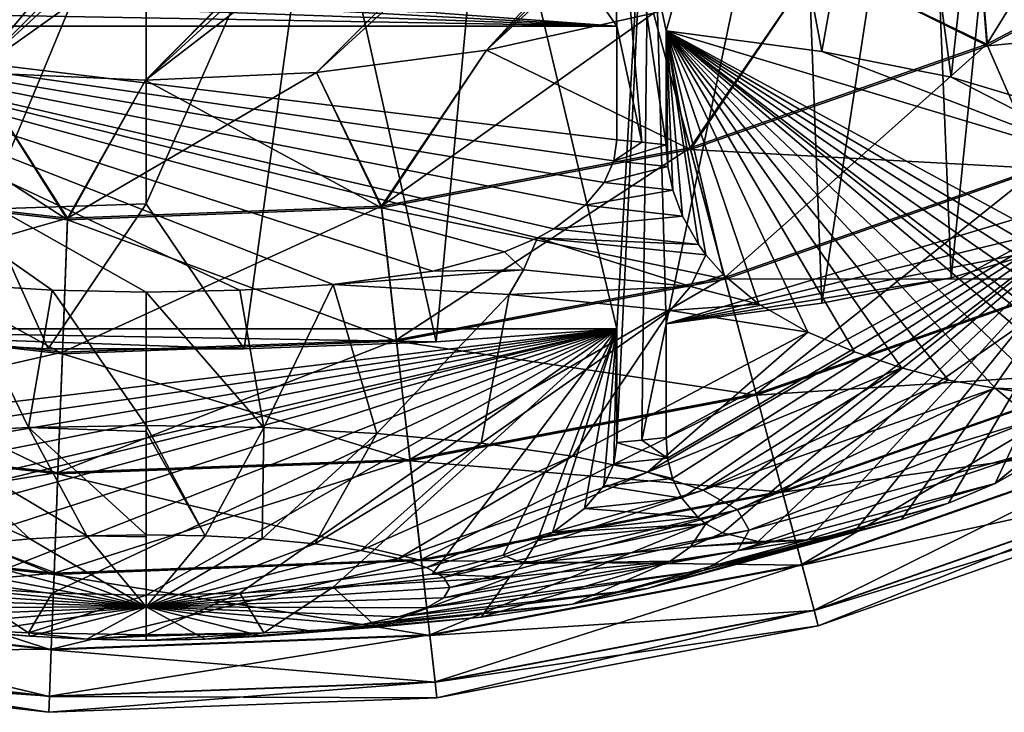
# Model space of a CAD drawing. Header units: metres. Extents: x -40 to 117, y -433 to 89.
# Tile 6 of 256: x -2 to 11, y -433 to -424. Entities that reach past the tile are written whole.
import ezdxf

# ---------------------------------------------------------------- set-up
doc = ezdxf.new("R2010")
doc.units = ezdxf.units.M
doc.layers.add('solid_506114_24501146', color=7, linetype='CONTINUOUS')
doc.layers.add('solid_506114_24501146_02', color=7, linetype='CONTINUOUS')

msp = doc.modelspace()

# ---------------------------------------------------------------- linework, layer by layer
at = {"layer": 'solid_506114_24501146'}
for points in [[(24.372297, -395.942627, 277.700012), (-4.307376, -424.622284, 277.700012), (-6.41624, -424.153839, 277.700012)], [(24.372297, -395.942627, 277.700012), (24.655054, -398.084167, 277.700012), (-4.307376, -424.622284, 277.700012)], [(24.655054, -398.084167, 277.700012), (-2.165828, -424.90506, 277.700012), (-4.307376, -424.622284, 277.700012)], [(24.655054, -398.084167, 277.700012), (24.749994, -400.241974, 277.700012), (-2.165828, -424.90506, 277.700012)], [(24.749994, -400.241974, 277.700012), (-0.008015, -425, 277.700012), (-2.165828, -424.90506, 277.700012)], [(24.749994, -400.241974, 277.700012), (24.656441, -402.399994, 277.700012), (-0.008015, -425, 277.700012)], [(24.656441, -402.399994, 277.700012), (2.14998, -424.906433, 277.700012), (-0.008015, -425, 277.700012)], [(24.656441, -402.399994, 277.700012), (24.375053, -404.541748, 277.700012), (2.14998, -424.906433, 277.700012)], [(24.375053, -404.541748, 277.700012), (4.291748, -424.625061, 277.700012), (2.14998, -424.906433, 277.700012)], [(24.375053, -404.541748, 277.700012), (23.908049, -406.650574, 277.700012), (4.291748, -424.625061, 277.700012)], [(23.908049, -406.650574, 277.700012), (6.400584, -424.158051, 277.700012), (4.291748, -424.625061, 277.700012)], [(-0.008015, -425, 293.700012), (8.85, -418.185364, 293.700012), (5.431593, -419.498322, 293.700012)], [(-2.165828, -424.90506, 293.700012), (5.431593, -419.498322, 293.700012), (1.83099, -420.166016, 293.700012)], [(-2.165828, -424.90506, 293.700012), (-0.008015, -425, 293.700012), (5.431593, -419.498322, 293.700012)], [(-4.307376, -424.622284, 293.700012), (1.83099, -420.166016, 293.700012), (-1.83099, -420.166016, 293.700012)], [(-4.307376, -424.622284, 293.700012), (-2.165828, -424.90506, 293.700012), (1.83099, -420.166016, 293.700012)], [(6.557694, -424.381256, 339.090118), (7.712131, -420.319214, 337.557007), (5.835258, -420.942993, 338.902893)], [(5.937171, -428.139313, 317.777161), (4.308771, -421.313812, 315.82843), (6.354869, -420.789368, 316.720734)], [(5.937171, -429.573883, 318.030121), (5.937171, -428.139313, 317.777161), (6.354869, -420.789368, 316.720734)], [(6.25, -429.543549, 318.202148), (5.937171, -429.573883, 318.030121), (6.354869, -420.789368, 316.720734)], [(6.557694, -428.077087, 318.129974), (6.25, -429.543549, 318.202148), (6.354869, -420.789368, 316.720734)], [(5.937171, -424.319031, 339.442932), (5.835258, -420.942993, 338.902893), (3.897466, -421.393799, 339.817535)], [(6.557694, -425.815826, 339.343079), (6.557694, -424.381256, 339.090118), (5.835258, -420.942993, 338.902893)], [(6.25, -425.783936, 339.523865), (6.557694, -425.815826, 339.343079), (5.835258, -420.942993, 338.902893)], [(5.937171, -424.319031, 339.442932), (6.25, -425.783936, 339.523865), (5.835258, -420.942993, 338.902893)], [(3.657819, -428.304749, 316.838806), (2.172004, -421.640015, 315.301117), (4.308771, -421.313812, 315.82843)], [(5.937171, -428.139313, 317.777161), (3.657819, -428.304749, 316.838806), (4.308771, -421.313812, 315.82843)], [(3.657819, -424.153595, 340.381287), (5.937171, -424.319031, 339.442932), (3.897466, -421.393799, 339.817535)], [(-2.02442, -426.627289, 316.154999), (-2.172106, -421.639984, 315.301117), (0, -421.75, 315.127411)], [(0, -426.562103, 315.975922), (0, -421.75, 315.127411), (2.172004, -421.640015, 315.301117)], [(1.235301, -428.38916, 316.360229), (0, -426.562103, 315.975922), (2.172004, -421.640015, 315.301117)], [(3.657819, -428.304749, 316.838806), (1.235301, -428.38916, 316.360229), (2.172004, -421.640015, 315.301117)], [(0, -426.562103, 315.975922), (-2.02442, -426.627289, 316.154999), (0, -421.75, 315.127411)], [(6.866513, -425.87616, 293.49942), (8.460859, -423.508911, 293.700012), (6.400584, -424.158051, 293.700012)], [(-3.657819, -424.153595, 340.381287), (5.937171, -424.319031, 339.442932), (-1.235301, -424.069183, 340.859894)], [(-1.235301, -424.069183, 340.859894), (5.937171, -424.319031, 339.442932), (1.235301, -424.069183, 340.859894)], [(1.235301, -424.069183, 340.859894), (5.937171, -424.319031, 339.442932), (3.657819, -424.153595, 340.381287)], [(-3.657819, -424.153595, 340.381287), (-5.937171, -424.319031, 339.442932), (5.937171, -424.319031, 339.442932)], [(2.968084, -426.592468, 277.895813), (4.291748, -424.625061, 277.700012), (6.400584, -424.158051, 277.700012)], [(2.968084, -426.592468, 277.895813), (6.400584, -424.158051, 277.700012), (6.861075, -425.855896, 277.895813)], [(6.866513, -425.87616, 293.49942), (6.400584, -424.158051, 293.700012), (4.291748, -424.625061, 293.700012)], [(-5.937171, -424.319031, 339.442932), (-2.358495, -427.579498, 340.017853), (-1.182997, -427.653107, 340.030823)], [(-5.937171, -424.319031, 339.442932), (-1.182997, -427.653107, 340.030823), (0, -427.677795, 340.035187)], [(1.18285, -427.653107, 340.030823), (-5.937171, -424.319031, 339.442932), (0, -427.677795, 340.035187)], [(2.358495, -427.579498, 340.017853), (-5.937171, -424.319031, 339.442932), (1.18285, -427.653107, 340.030823)], [(3.617075, -427.411774, 339.988281), (-5.937171, -424.319031, 339.442932), (2.358495, -427.579498, 340.017853)], [(5.937171, -424.319031, 339.442932), (-5.937171, -424.319031, 339.442932), (5.937171, -425.753601, 339.695892)], [(5.898777, -426.018616, 339.742615), (5.937171, -425.753601, 339.695892), (-5.937171, -424.319031, 339.442932)], [(5.775174, -426.291901, 339.790802), (5.898777, -426.018616, 339.742615), (-5.937171, -424.319031, 339.442932)], [(5.539004, -426.579193, 339.841461), (5.775174, -426.291901, 339.790802), (-5.937171, -424.319031, 339.442932)], [(5.140025, -426.87851, 339.894257), (5.539004, -426.579193, 339.841461), (-5.937171, -424.319031, 339.442932)], [(4.934893, -426.990753, 339.914032), (5.140025, -426.87851, 339.894257), (-5.937171, -424.319031, 339.442932)], [(4.518703, -427.167877, 339.945282), (4.934893, -426.990753, 339.914032), (-5.937171, -424.319031, 339.442932)], [(3.617075, -427.411774, 339.988281), (4.518703, -427.167877, 339.945282), (-5.937171, -424.319031, 339.442932)], [(5.937171, -424.319031, 339.442932), (5.937171, -425.753601, 339.695892), (6.25, -425.783936, 339.523865)], [(7.727117, -427.829376, 337.641388), (8.347032, -428.179871, 336.612885), (6.557694, -424.381256, 339.090118)], [(12.475258, -427.863464, 329.296509), (12.494865, -427.601532, 329.21582), (6.557694, -424.381256, 339.090118)], [(6.577578, -426.091492, 339.35672), (6.557694, -424.381256, 339.090118), (6.557694, -425.815826, 339.343079)], [(12.4124, -428.119751, 329.45224), (12.475258, -427.863464, 329.296509), (6.557694, -424.381256, 339.090118)], [(12.2927, -428.372192, 329.707275), (12.4124, -428.119751, 329.45224), (6.557694, -424.381256, 339.090118)], [(12.09128, -428.611023, 330.103638), (12.2927, -428.372192, 329.707275), (6.557694, -424.381256, 339.090118)], [(11.993139, -428.688354, 330.289886), (12.09128, -428.611023, 330.103638), (6.557694, -424.381256, 339.090118)], [(11.780222, -428.804779, 330.684875), (11.993139, -428.688354, 330.289886), (6.557694, -424.381256, 339.090118)], [(11.331422, -428.911102, 331.492981), (11.780222, -428.804779, 330.684875), (6.557694, -424.381256, 339.090118)], [(7.279585, -427.456329, 338.362701), (7.727117, -427.829376, 337.641388), (6.557694, -424.381256, 339.090118)], [(7.058743, -427.203613, 338.706543), (7.279585, -427.456329, 338.362701), (6.557694, -424.381256, 339.090118)], [(6.967031, -427.07663, 338.845459), (7.058743, -427.203613, 338.706543), (6.557694, -424.381256, 339.090118)], [(6.763208, -426.715424, 339.140259), (6.967031, -427.07663, 338.845459), (6.557694, -424.381256, 339.090118)], [(6.64149, -426.388275, 339.296631), (6.763208, -426.715424, 339.140259), (6.557694, -424.381256, 339.090118)], [(6.577578, -426.091492, 339.35672), (6.64149, -426.388275, 339.296631), (6.557694, -424.381256, 339.090118)], [(-4.932266, -426.317657, 293.49942), (-0.991995, -426.761627, 293.49942), (-4.307376, -424.622284, 293.700012)], [(-0.991995, -426.761627, 293.49942), (-2.165828, -424.90506, 293.700012), (-4.307376, -424.622284, 293.700012)], [(2.968084, -426.592468, 277.895813), (2.14998, -424.906433, 277.700012), (4.291748, -424.625061, 277.700012)], [(2.970436, -426.613342, 293.49942), (4.291748, -424.625061, 293.700012), (2.14998, -424.906433, 293.700012)], [(2.970436, -426.613342, 293.49942), (6.866513, -425.87616, 293.49942), (4.291748, -424.625061, 293.700012)], [(6.861075, -425.855896, 277.895813), (10.600801, -424.547302, 277.895813), (7.299543, -427.492279, 278.483704)], [(11.286028, -426.117859, 292.906982), (10.609202, -424.566559, 293.49942), (6.866513, -425.87616, 293.49942)], [(10.600801, -424.547302, 277.895813), (11.278262, -426.100037, 278.483704), (7.299543, -427.492279, 278.483704)], [(-4.92836, -426.296997, 277.895813), (-2.165828, -424.90506, 277.700012), (-0.991209, -426.740631, 277.895813)], [(-0.991209, -426.740631, 277.895813), (-2.165828, -424.90506, 277.700012), (-0.008015, -425, 277.700012)], [(-0.991995, -426.761627, 293.49942), (-0.008015, -425, 293.700012), (-2.165828, -424.90506, 293.700012)], [(-0.991995, -426.761627, 293.49942), (2.970436, -426.613342, 293.49942), (-0.008015, -425, 293.700012)], [(-0.991209, -426.740631, 277.895813), (-0.008015, -425, 277.700012), (2.14998, -424.906433, 277.700012)], [(-0.991209, -426.740631, 277.895813), (2.14998, -424.906433, 277.700012), (2.968084, -426.592468, 277.895813)], [(2.970436, -426.613342, 293.49942), (2.14998, -424.906433, 293.700012), (-0.008015, -425, 293.700012)], [(5.898777, -426.018616, 339.742615), (6.25, -425.783936, 339.523865), (5.937171, -425.753601, 339.695892)], [(2.968084, -426.592468, 277.895813), (6.861075, -425.855896, 277.895813), (3.157764, -428.27594, 278.483704)], [(7.304569, -427.511017, 292.906982), (6.866513, -425.87616, 293.49942), (2.970436, -426.613342, 293.49942)], [(6.861075, -425.855896, 277.895813), (7.299543, -427.492279, 278.483704), (3.157764, -428.27594, 278.483704)], [(5.898777, -426.018616, 339.742615), (6.557694, -425.815826, 339.343079), (6.25, -425.783936, 339.523865)], [(6.577578, -426.091492, 339.35672), (6.557694, -425.815826, 339.343079), (5.898777, -426.018616, 339.742615)], [(7.304569, -427.511017, 292.906982), (11.286028, -426.117859, 292.906982), (6.866513, -425.87616, 293.49942)], [(6.577578, -426.091492, 339.35672), (5.898777, -426.018616, 339.742615), (5.775174, -426.291901, 339.790802)], [(6.577578, -426.091492, 339.35672), (5.775174, -426.291901, 339.790802), (6.64149, -426.388275, 339.296631)], [(11.893079, -427.509216, 291.952423), (11.286028, -426.117859, 292.906982), (7.304569, -427.511017, 292.906982)], [(-5.246925, -427.980652, 292.906982), (-1.05528, -428.452942, 292.906982), (-4.932266, -426.317657, 293.49942)], [(-4.92836, -426.296997, 277.895813), (-0.991209, -426.740631, 277.895813), (-5.243315, -427.961578, 278.483704)], [(-1.05528, -428.452942, 292.906982), (-0.991995, -426.761627, 293.49942), (-4.932266, -426.317657, 293.49942)], [(6.64149, -426.388275, 339.296631), (5.775174, -426.291901, 339.790802), (5.539004, -426.579193, 339.841461)], [(12.494865, -426.291382, 328.257233), (6.557694, -429.511658, 318.382935), (6.557694, -428.077087, 318.129974)], [(6.64149, -426.388275, 339.296631), (5.539004, -426.579193, 339.841461), (6.763208, -426.715424, 339.140259)], [(-1.235301, -428.38916, 316.360229), (-2.02442, -426.627289, 316.154999), (0, -426.562103, 315.975922)], [(1.235301, -428.38916, 316.360229), (-1.235301, -428.38916, 316.360229), (0, -426.562103, 315.975922)], [(2.968084, -426.592468, 277.895813), (3.157764, -428.27594, 278.483704), (-1.054554, -428.433533, 278.483704)], [(-0.991209, -426.740631, 277.895813), (2.968084, -426.592468, 277.895813), (-1.054554, -428.433533, 278.483704)], [(3.159938, -428.295227, 292.906982), (2.970436, -426.613342, 293.49942), (-0.991995, -426.761627, 293.49942)], [(3.159938, -428.295227, 292.906982), (7.304569, -427.511017, 292.906982), (2.970436, -426.613342, 293.49942)], [(6.763208, -426.715424, 339.140259), (5.539004, -426.579193, 339.841461), (5.140025, -426.87851, 339.894257)], [(-0.991209, -426.740631, 277.895813), (-1.054554, -428.433533, 278.483704), (-5.243315, -427.961578, 278.483704)], [(-1.235301, -428.38916, 316.360229), (-3.657819, -428.304749, 316.838806), (-2.02442, -426.627289, 316.154999)], [(6.763208, -426.715424, 339.140259), (5.140025, -426.87851, 339.894257), (6.967031, -427.07663, 338.845459)], [(-1.05528, -428.452942, 292.906982), (3.159938, -428.295227, 292.906982), (-0.991995, -426.761627, 293.49942)], [(4.758803, -427.3927, 339.657379), (4.934893, -426.990753, 339.914032), (4.518703, -427.167877, 339.945282)], [(4.758803, -427.3927, 339.657379), (6.865772, -427.603577, 338.460022), (4.934893, -426.990753, 339.914032)], [(6.967031, -427.07663, 338.845459), (5.140025, -426.87851, 339.894257), (4.934893, -426.990753, 339.914032)], [(6.967031, -427.07663, 338.845459), (4.934893, -426.990753, 339.914032), (7.058743, -427.203613, 338.706543)], [(6.865772, -427.603577, 338.460022), (7.058743, -427.203613, 338.706543), (4.934893, -426.990753, 339.914032)], [(4.758803, -427.3927, 339.657379), (4.518703, -427.167877, 339.945282), (3.617075, -427.411774, 339.988281)], [(6.865772, -427.603577, 338.460022), (7.279585, -427.456329, 338.362701), (7.058743, -427.203613, 338.706543)], [(4.758803, -427.3927, 339.657379), (2.358495, -427.579498, 340.017853), (4.579715, -427.705261, 339.304474)], [(4.758803, -427.3927, 339.657379), (3.617075, -427.411774, 339.988281), (2.358495, -427.579498, 340.017853)], [(3.157764, -428.27594, 278.483704), (7.299543, -427.492279, 278.483704), (3.328017, -429.786987, 279.434174)], [(7.299543, -427.492279, 278.483704), (7.693104, -428.96106, 279.434174), (3.328017, -429.786987, 279.434174)], [(4.758803, -427.3927, 339.657379), (4.579715, -427.705261, 339.304474), (6.865772, -427.603577, 338.460022)], [(6.865772, -427.603577, 338.460022), (7.727117, -427.829376, 337.641388), (7.279585, -427.456329, 338.362701)], [(-2.90995, -429.460876, 336.313507), (-1.483479, -429.385742, 336.739655), (-2.358495, -427.579498, 340.017853)], [(-1.483479, -429.385742, 336.739655), (-1.182997, -427.653107, 340.030823), (-2.358495, -427.579498, 340.017853)], [(2.358495, -427.579498, 340.017853), (1.18285, -427.653107, 340.030823), (1.483479, -429.385742, 336.739655)], [(2.358495, -427.579498, 340.017853), (1.483479, -429.385742, 336.739655), (2.90995, -429.460876, 336.313507)], [(4.579715, -427.705261, 339.304474), (2.358495, -427.579498, 340.017853), (2.90995, -429.460876, 336.313507)], [(7.697466, -428.977325, 291.952423), (7.304569, -427.511017, 292.906982), (3.159938, -428.295227, 292.906982)], [(6.865772, -427.603577, 338.460022), (4.579715, -427.705261, 339.304474), (6.607209, -427.908508, 338.151978)], [(7.697466, -428.977325, 291.952423), (11.893079, -427.509216, 291.952423), (7.304569, -427.511017, 292.906982)], [(-1.483479, -429.385742, 336.739655), (0, -429.360382, 336.883545), (-1.182997, -427.653107, 340.030823)], [(0, -429.360382, 336.883545), (0, -427.677795, 340.035187), (-1.182997, -427.653107, 340.030823)], [(1.18285, -427.653107, 340.030823), (0, -427.677795, 340.035187), (1.483479, -429.385742, 336.739655)], [(1.483479, -429.385742, 336.739655), (0, -427.677795, 340.035187), (0, -429.360382, 336.883545)], [(4.579715, -427.705261, 339.304474), (2.90995, -429.460876, 336.313507), (4.224592, -429.582916, 335.62149)], [(6.607209, -427.908508, 338.151978), (4.579715, -427.705261, 339.304474), (4.224592, -429.582916, 335.62149)], [(-5.529146, -429.472229, 291.952423), (-1.112041, -429.96994, 291.952423), (-5.246925, -427.980652, 292.906982)], [(-5.243315, -427.961578, 278.483704), (-1.054554, -428.433533, 278.483704), (-5.526012, -429.455688, 279.434174)], [(-1.112041, -429.96994, 291.952423), (-1.05528, -428.452942, 292.906982), (-5.246925, -427.980652, 292.906982)], [(6.607209, -427.908508, 338.151978), (4.224592, -429.582916, 335.62149), (5.376886, -429.747131, 334.690186)], [(6.557694, -428.077087, 318.129974), (6.557694, -429.511658, 318.382935), (6.25, -429.543549, 318.202148)], [(5.937171, -428.139313, 317.777161), (-5.937171, -429.573883, 318.030121), (-5.937171, -428.139313, 317.777161)], [(-5.897713, -429.842529, 318.077484), (-5.937171, -429.573883, 318.030121), (5.937171, -428.139313, 317.777161)], [(-1.235301, -428.38916, 316.360229), (-5.937171, -428.139313, 317.777161), (-3.657819, -428.304749, 316.838806)], [(1.235301, -428.38916, 316.360229), (-5.937171, -428.139313, 317.777161), (-1.235301, -428.38916, 316.360229)], [(3.657819, -428.304749, 316.838806), (-5.937171, -428.139313, 317.777161), (1.235301, -428.38916, 316.360229)], [(5.937171, -428.139313, 317.777161), (-5.937171, -428.139313, 317.777161), (3.657819, -428.304749, 316.838806)], [(-5.771065, -430.118774, 318.12619), (-5.897713, -429.842529, 318.077484), (5.937171, -428.139313, 317.777161)], [(-5.529941, -430.408081, 318.177216), (-5.771065, -430.118774, 318.12619), (5.937171, -428.139313, 317.777161)], [(-5.125275, -430.70755, 318.230011), (-5.529941, -430.408081, 318.177216), (5.937171, -428.139313, 317.777161)], [(-4.933119, -430.81192, 318.248413), (-5.125275, -430.70755, 318.230011), (5.937171, -428.139313, 317.777161)], [(-4.503348, -430.993683, 318.280487), (-4.933119, -430.81192, 318.248413), (5.937171, -428.139313, 317.777161)], [(-3.607907, -431.233826, 318.322815), (-4.503348, -430.993683, 318.280487), (5.937171, -428.139313, 317.777161)], [(-3.607907, -431.233826, 318.322815), (5.937171, -428.139313, 317.777161), (-2.358495, -431.39975, 318.352081)], [(5.937171, -428.139313, 317.777161), (-1.18285, -431.473358, 318.365051), (-2.358495, -431.39975, 318.352081)], [(5.937171, -428.139313, 317.777161), (0, -431.498047, 318.369415), (-1.18285, -431.473358, 318.365051)], [(5.937171, -428.139313, 317.777161), (1.182997, -431.473358, 318.365051), (0, -431.498047, 318.369415)], [(5.937171, -428.139313, 317.777161), (2.358495, -431.39975, 318.352081), (1.182997, -431.473358, 318.365051)], [(3.608032, -431.233826, 318.322815), (2.358495, -431.39975, 318.352081), (5.937171, -428.139313, 317.777161)], [(4.503799, -430.99353, 318.280457), (3.608032, -431.233826, 318.322815), (5.937171, -428.139313, 317.777161)], [(4.935751, -430.810608, 318.248199), (4.503799, -430.99353, 318.280457), (5.937171, -428.139313, 317.777161)], [(5.125794, -430.707245, 318.22998), (4.935751, -430.810608, 318.248199), (5.937171, -428.139313, 317.777161)], [(5.53039, -430.407654, 318.177155), (5.125794, -430.707245, 318.22998), (5.937171, -428.139313, 317.777161)], [(5.771273, -430.118439, 318.126129), (5.53039, -430.407654, 318.177155), (5.937171, -428.139313, 317.777161)], [(5.897767, -429.842346, 318.077454), (5.771273, -430.118439, 318.126129), (5.937171, -428.139313, 317.777161)], [(5.897767, -429.842346, 318.077454), (5.937171, -428.139313, 317.777161), (5.937171, -429.573883, 318.030121)], [(3.157764, -428.27594, 278.483704), (3.328017, -429.786987, 279.434174), (-1.111411, -429.953094, 279.434174)], [(-1.054554, -428.433533, 278.483704), (3.157764, -428.27594, 278.483704), (-1.111411, -429.953094, 279.434174)], [(3.329905, -429.803711, 291.952423), (3.159938, -428.295227, 292.906982), (-1.05528, -428.452942, 292.906982)], [(3.329905, -429.803711, 291.952423), (7.697466, -428.977325, 291.952423), (3.159938, -428.295227, 292.906982)], [(-1.054554, -428.433533, 278.483704), (-1.111411, -429.953094, 279.434174), (-5.526012, -429.455688, 279.434174)], [(-1.112041, -429.96994, 291.952423), (3.329905, -429.803711, 291.952423), (-1.05528, -428.452942, 292.906982)], [(3.328017, -429.786987, 279.434174), (7.693104, -428.96106, 279.434174), (3.47029, -431.049683, 280.699463)], [(8.025463, -430.201447, 290.683716), (7.697466, -428.977325, 291.952423), (3.329905, -429.803711, 291.952423)], [(7.693104, -428.96106, 279.434174), (8.021984, -430.188446, 280.699463), (3.47029, -431.049683, 280.699463)], [(-5.764749, -430.717438, 290.683716), (-1.159426, -431.236328, 290.683716), (-5.529146, -429.472229, 291.952423)], [(-5.526012, -429.455688, 279.434174), (-1.111411, -429.953094, 279.434174), (-5.762249, -430.704224, 280.699463)], [(-1.159426, -431.236328, 290.683716), (-1.112041, -429.96994, 291.952423), (-5.529146, -429.472229, 291.952423)], [(-1.465542, -430.78952, 333.006866), (-2.90995, -429.460876, 336.313507), (-4.224592, -429.582916, 335.62149)], [(-0.747127, -430.751678, 333.221497), (-1.483479, -429.385742, 336.739655), (-2.90995, -429.460876, 336.313507)], [(-0.747127, -430.751678, 333.221497), (-2.90995, -429.460876, 336.313507), (-1.465542, -430.78952, 333.006866)], [(0, -429.434845, 336.720245), (0, -429.360382, 336.883545), (-1.483479, -429.385742, 336.739655)], [(0, -430.738892, 333.293976), (-1.483479, -429.385742, 336.739655), (-0.747127, -430.751678, 333.221497)], [(0, -429.434845, 336.720245), (-1.483479, -429.385742, 336.739655), (0, -430.738892, 333.293976)], [(0.747127, -430.751678, 333.221497), (0, -429.360382, 336.883545), (0, -429.434845, 336.720245)], [(0.747127, -430.751678, 333.221497), (1.483479, -429.385742, 336.739655), (0, -429.360382, 336.883545)], [(0.747127, -430.751678, 333.221497), (0, -429.434845, 336.720245), (0, -430.738892, 333.293976)], [(1.465542, -430.78952, 333.006866), (1.483479, -429.385742, 336.739655), (0.747127, -430.751678, 333.221497)], [(1.465542, -430.78952, 333.006866), (2.90995, -429.460876, 336.313507), (1.483479, -429.385742, 336.739655)], [(2.127637, -430.850983, 332.658356), (2.90995, -429.460876, 336.313507), (1.465542, -430.78952, 333.006866)], [(2.127637, -430.850983, 332.658356), (4.224592, -429.582916, 335.62149), (2.90995, -429.460876, 336.313507)], [(-1.465542, -430.78952, 333.006866), (-4.224592, -429.582916, 335.62149), (-2.127637, -430.850983, 332.658356)], [(2.707968, -430.933685, 332.189331), (4.224592, -429.582916, 335.62149), (2.127637, -430.850983, 332.658356)], [(2.707968, -430.933685, 332.189331), (5.376886, -429.747131, 334.690186), (4.224592, -429.582916, 335.62149)], [(6.576891, -429.770905, 318.462402), (5.897767, -429.842346, 318.077454), (5.937171, -429.573883, 318.030121)], [(6.576891, -429.770905, 318.462402), (5.937171, -429.573883, 318.030121), (6.25, -429.543549, 318.202148)], [(6.576891, -429.770905, 318.462402), (6.25, -429.543549, 318.202148), (6.557694, -429.511658, 318.382935)], [(3.328017, -429.786987, 279.434174), (3.47029, -431.049683, 280.699463), (-1.158924, -431.2229, 280.699463)], [(-1.111411, -429.953094, 279.434174), (3.328017, -429.786987, 279.434174), (-1.158924, -431.2229, 280.699463)], [(3.471795, -431.063049, 290.683716), (3.329905, -429.803711, 291.952423), (-1.112041, -429.96994, 291.952423)], [(3.184234, -431.034454, 331.617798), (5.376886, -429.747131, 334.690186), (2.707968, -430.933685, 332.189331)], [(3.184234, -431.034454, 331.617798), (6.322549, -429.947205, 333.55542), (5.376886, -429.747131, 334.690186)], [(3.471795, -431.063049, 290.683716), (8.025463, -430.201447, 290.683716), (3.329905, -429.803711, 291.952423)], [(6.638692, -430.025604, 318.616028), (5.771273, -430.118439, 318.126129), (5.897767, -429.842346, 318.077454)], [(6.638692, -430.025604, 318.616028), (5.897767, -429.842346, 318.077454), (6.576891, -429.770905, 318.462402)], [(-1.111411, -429.953094, 279.434174), (-1.158924, -431.2229, 280.699463), (-5.762249, -430.704224, 280.699463)], [(-1.159426, -431.236328, 290.683716), (3.471795, -431.063049, 290.683716), (-1.112041, -429.96994, 291.952423)], [(3.538131, -431.149414, 330.96579), (6.322549, -429.947205, 333.55542), (3.184234, -431.034454, 331.617798)], [(3.538131, -431.149414, 330.96579), (7.02524, -430.175507, 332.260742), (6.322549, -429.947205, 333.55542)], [(6.756777, -430.277374, 318.868103), (5.771273, -430.118439, 318.126129), (6.638692, -430.025604, 318.616028)], [(3.47029, -431.049683, 280.699463), (8.021984, -430.188446, 280.699463), (3.577434, -432.00061, 282.216003)], [(8.27208, -431.121826, 289.164612), (8.025463, -430.201447, 290.683716), (3.471795, -431.063049, 290.683716)], [(3.75606, -431.27417, 330.25827), (7.02524, -430.175507, 332.260742), (3.538131, -431.149414, 330.96579)], [(8.021984, -430.188446, 280.699463), (8.269659, -431.112793, 282.216003), (3.577434, -432.00061, 282.216003)], [(3.75606, -431.27417, 330.25827), (7.457955, -430.423218, 330.855927), (7.02524, -430.175507, 332.260742)], [(6.756777, -430.277374, 318.868103), (5.53039, -430.407654, 318.177155), (5.771273, -430.118439, 318.126129)], [(6.956266, -430.516693, 319.261139), (5.53039, -430.407654, 318.177155), (6.756777, -430.277374, 318.868103)], [(3.829646, -431.4039, 329.522491), (7.457955, -430.423218, 330.855927), (3.75606, -431.27417, 330.25827)], [(6.956266, -430.516693, 319.261139), (5.125794, -430.707245, 318.22998), (5.53039, -430.407654, 318.177155)], [(4.7612, -431.100525, 318.627441), (4.935751, -430.810608, 318.248199), (7.058833, -430.598053, 319.455902)], [(6.867551, -430.889526, 319.825897), (4.7612, -431.100525, 318.627441), (7.058833, -430.598053, 319.455902)], [(7.058833, -430.598053, 319.455902), (4.935751, -430.810608, 318.248199), (5.125794, -430.707245, 318.22998)], [(7.058833, -430.598053, 319.455902), (5.125794, -430.707245, 318.22998), (6.956266, -430.516693, 319.261139)], [(6.867551, -430.889526, 319.825897), (7.058833, -430.598053, 319.455902), (7.266925, -430.712616, 319.842072)], [(-5.941895, -431.653687, 289.164612), (-1.195055, -432.188507, 289.164612), (-5.764749, -430.717438, 290.683716)], [(-5.762249, -430.704224, 280.699463), (-1.158924, -431.2229, 280.699463), (-5.940156, -431.64447, 282.216003)], [(-1.195055, -432.188507, 289.164612), (-1.159426, -431.236328, 290.683716), (-5.764749, -430.717438, 290.683716)], [(3.75606, -431.53363, 328.786713), (7.604065, -430.680817, 329.394989), (3.829646, -431.4039, 329.522491)], [(-1.465542, -430.78952, 333.006866), (-2.127637, -430.850983, 332.658356), (0, -431.64563, 329.565125)], [(-0.747127, -430.751678, 333.221497), (-1.465542, -430.78952, 333.006866), (0, -431.64563, 329.565125)], [(0, -430.764374, 333.211945), (0, -430.738892, 333.293976), (-0.747127, -430.751678, 333.221497)], [(0, -430.764374, 333.211945), (-0.747127, -430.751678, 333.221497), (0, -431.64563, 329.565125)], [(0, -430.764374, 333.211945), (0, -431.64563, 329.565125), (0, -430.738892, 333.293976)], [(0.747127, -430.751678, 333.221497), (0, -430.738892, 333.293976), (0, -431.64563, 329.565125)], [(1.465542, -430.78952, 333.006866), (0.747127, -430.751678, 333.221497), (0, -431.64563, 329.565125)], [(2.127637, -430.850983, 332.658356), (1.465542, -430.78952, 333.006866), (0, -431.64563, 329.565125)], [(4.7612, -431.100525, 318.627441), (4.503799, -430.99353, 318.280457), (4.935751, -430.810608, 318.248199)], [(6.867551, -430.889526, 319.825897), (8.347032, -430.799377, 321.757019), (6.609105, -431.070496, 320.219299)], [(-2.707968, -430.933685, 332.189331), (-3.184234, -431.034454, 331.617798), (0, -431.64563, 329.565125)], [(-2.127637, -430.850983, 332.658356), (-2.707968, -430.933685, 332.189331), (0, -431.64563, 329.565125)], [(2.707968, -430.933685, 332.189331), (2.127637, -430.850983, 332.658356), (0, -431.64563, 329.565125)], [(3.184234, -431.034454, 331.617798), (2.707968, -430.933685, 332.189331), (0, -431.64563, 329.565125)], [(3.538131, -431.658386, 328.079224), (7.457955, -430.938416, 327.934052), (3.75606, -431.53363, 328.786713)], [(6.867551, -430.889526, 319.825897), (6.609105, -431.070496, 320.219299), (4.7612, -431.100525, 318.627441)], [(-3.184234, -431.034454, 331.617798), (-3.538131, -431.149414, 330.96579), (0, -431.64563, 329.565125)], [(3.47029, -431.049683, 280.699463), (3.577434, -432.00061, 282.216003), (-1.194705, -432.179169, 282.216003)], [(-1.158924, -431.2229, 280.699463), (3.47029, -431.049683, 280.699463), (-1.194705, -432.179169, 282.216003)], [(3.578481, -432.009888, 289.164612), (3.471795, -431.063049, 290.683716), (-1.159426, -431.236328, 290.683716)], [(3.538131, -431.149414, 330.96579), (3.184234, -431.034454, 331.617798), (0, -431.64563, 329.565125)], [(3.578481, -432.009888, 289.164612), (8.27208, -431.121826, 289.164612), (3.471795, -431.063049, 290.683716)], [(4.7612, -431.100525, 318.627441), (3.608032, -431.233826, 318.322815), (4.503799, -430.99353, 318.280457)], [(4.224592, -431.778717, 323.168488), (4.581855, -431.273804, 319.066376), (6.609105, -431.070496, 320.219299)], [(5.376886, -431.614502, 324.099792), (4.224592, -431.778717, 323.168488), (6.609105, -431.070496, 320.219299)], [(4.7612, -431.100525, 318.627441), (6.609105, -431.070496, 320.219299), (4.581855, -431.273804, 319.066376)], [(-3.538131, -431.149414, 330.96579), (-3.75606, -431.27417, 330.25827), (0, -431.64563, 329.565125)], [(3.75606, -431.27417, 330.25827), (3.538131, -431.149414, 330.96579), (0, -431.64563, 329.565125)], [(3.184234, -431.773376, 327.427185), (6.322549, -431.414398, 325.234589), (7.02524, -431.186127, 326.529266)], [(3.184234, -431.773376, 327.427185), (7.02524, -431.186127, 326.529266), (3.538131, -431.658386, 328.079224)], [(3.577434, -432.00061, 282.216003), (8.269659, -431.112793, 282.216003), (3.644065, -432.59198, 283.907593)], [(8.424927, -431.692261, 287.471405), (8.27208, -431.121826, 289.164612), (3.578481, -432.009888, 289.164612)], [(4.7612, -431.100525, 318.627441), (4.581855, -431.273804, 319.066376), (3.608032, -431.233826, 318.322815)], [(8.269659, -431.112793, 282.216003), (8.423684, -431.687622, 283.907593), (3.644065, -432.59198, 283.907593)], [(-1.158924, -431.2229, 280.699463), (-1.194705, -432.179169, 282.216003), (-5.940156, -431.64447, 282.216003)], [(-3.75606, -431.27417, 330.25827), (-3.829646, -431.4039, 329.522491), (0, -431.64563, 329.565125)], [(-1.195055, -432.188507, 289.164612), (3.578481, -432.009888, 289.164612), (-1.159426, -431.236328, 290.683716)], [(3.829646, -431.4039, 329.522491), (3.75606, -431.27417, 330.25827), (0, -431.64563, 329.565125)], [(3.608032, -431.233826, 318.322815), (4.581855, -431.273804, 319.066376), (2.358495, -431.39975, 318.352081)], [(2.90995, -431.900726, 322.476501), (2.358495, -431.39975, 318.352081), (4.581855, -431.273804, 319.066376)], [(4.224592, -431.778717, 323.168488), (2.90995, -431.900726, 322.476501), (4.581855, -431.273804, 319.066376)], [(-3.829646, -431.4039, 329.522491), (-3.75606, -431.53363, 328.786713), (0, -431.64563, 329.565125)], [(-1.483479, -431.975861, 322.050354), (-2.90995, -431.900726, 322.476501), (-2.358495, -431.39975, 318.352081)], [(-1.18285, -431.473358, 318.365051), (-1.483479, -431.975861, 322.050354), (-2.358495, -431.39975, 318.352081)], [(3.75606, -431.53363, 328.786713), (3.829646, -431.4039, 329.522491), (0, -431.64563, 329.565125)], [(1.483479, -431.975861, 322.050354), (1.182997, -431.473358, 318.365051), (2.358495, -431.39975, 318.352081)], [(2.90995, -431.900726, 322.476501), (1.483479, -431.975861, 322.050354), (2.358495, -431.39975, 318.352081)], [(2.707968, -431.874146, 326.855682), (5.376886, -431.614502, 324.099792), (6.322549, -431.414398, 325.234589)], [(2.707968, -431.874146, 326.855682), (6.322549, -431.414398, 325.234589), (3.184234, -431.773376, 327.427185)], [(-3.75606, -431.53363, 328.786713), (-3.538131, -431.658386, 328.079224), (0, -431.64563, 329.565125)], [(-1.18285, -431.473358, 318.365051), (0, -431.498047, 318.369415), (-1.483479, -431.975861, 322.050354)], [(0, -431.498047, 318.369415), (0, -432.001251, 321.906464), (-1.483479, -431.975861, 322.050354)], [(1.182997, -431.473358, 318.365051), (0, -432.001251, 321.906464), (0, -431.498047, 318.369415)], [(1.483479, -431.975861, 322.050354), (0, -432.001251, 321.906464), (1.182997, -431.473358, 318.365051)], [(3.538131, -431.658386, 328.079224), (3.75606, -431.53363, 328.786713), (0, -431.64563, 329.565125)], [(-6.051686, -432.233917, 287.471405), (-1.217136, -432.778656, 287.471405), (-5.941895, -431.653687, 289.164612)], [(-5.940156, -431.64447, 282.216003), (-1.194705, -432.179169, 282.216003), (-6.050794, -432.229218, 283.907593)], [(-1.217136, -432.778656, 287.471405), (-1.195055, -432.188507, 289.164612), (-5.941895, -431.653687, 289.164612)], [(-3.538131, -431.658386, 328.079224), (-3.184234, -431.773376, 327.427185), (0, -431.64563, 329.565125)], [(-3.184234, -431.773376, 327.427185), (-2.707968, -431.874146, 326.855682), (0, -431.64563, 329.565125)], [(-2.707968, -431.874146, 326.855682), (-2.127637, -431.956848, 326.386627), (0, -431.64563, 329.565125)], [(-2.127637, -431.956848, 326.386627), (-1.465542, -432.018311, 326.038116), (0, -431.64563, 329.565125)], [(-1.465542, -432.018311, 326.038116), (-0.747127, -432.056152, 325.823517), (0, -431.64563, 329.565125)], [(-0.747127, -432.056152, 325.823517), (0, -432.068909, 325.751038), (0, -431.64563, 329.565125)], [(0, -432.068909, 325.751038), (0, -432.064789, 325.836823), (0, -431.64563, 329.565125)], [(0.747127, -432.056152, 325.823517), (0, -431.64563, 329.565125), (0, -432.064789, 325.836823)], [(3.184234, -431.773376, 327.427185), (3.538131, -431.658386, 328.079224), (0, -431.64563, 329.565125)], [(2.707968, -431.874146, 326.855682), (3.184234, -431.773376, 327.427185), (0, -431.64563, 329.565125)], [(2.127637, -431.956848, 326.386627), (2.707968, -431.874146, 326.855682), (0, -431.64563, 329.565125)], [(1.465542, -432.018311, 326.038116), (2.127637, -431.956848, 326.386627), (0, -431.64563, 329.565125)], [(0.747127, -432.056152, 325.823517), (1.465542, -432.018311, 326.038116), (0, -431.64563, 329.565125)], [(2.127637, -431.956848, 326.386627), (4.224592, -431.778717, 323.168488), (5.376886, -431.614502, 324.099792)], [(2.127637, -431.956848, 326.386627), (5.376886, -431.614502, 324.099792), (2.707968, -431.874146, 326.855682)], [(3.644602, -432.596741, 287.471405), (8.424927, -431.692261, 287.471405), (3.578481, -432.009888, 289.164612)], [(3.644065, -432.59198, 283.907593), (8.423684, -431.687622, 283.907593), (3.666836, -432.794067, 285.68924)], [(8.476322, -431.884064, 285.68924), (8.424927, -431.692261, 287.471405), (3.644602, -432.596741, 287.471405)], [(8.423684, -431.687622, 283.907593), (8.476322, -431.884064, 285.68924), (3.666836, -432.794067, 285.68924)], [(1.465542, -432.018311, 326.038116), (2.90995, -431.900726, 322.476501), (4.224592, -431.778717, 323.168488)], [(1.465542, -432.018311, 326.038116), (4.224592, -431.778717, 323.168488), (2.127637, -431.956848, 326.386627)], [(-1.465542, -432.018311, 326.038116), (-2.90995, -431.900726, 322.476501), (-1.483479, -431.975861, 322.050354)], [(-2.127637, -431.956848, 326.386627), (-2.90995, -431.900726, 322.476501), (-1.465542, -432.018311, 326.038116)], [(0.747127, -432.056152, 325.823517), (1.483479, -431.975861, 322.050354), (2.90995, -431.900726, 322.476501)], [(0.747127, -432.056152, 325.823517), (2.90995, -431.900726, 322.476501), (1.465542, -432.018311, 326.038116)], [(3.666836, -432.794067, 285.68924), (8.476322, -431.884064, 285.68924), (3.644602, -432.596741, 287.471405)], [(-0.747127, -432.056152, 325.823517), (-1.483479, -431.975861, 322.050354), (0, -432.001251, 321.906464)], [(-1.465542, -432.018311, 326.038116), (-1.483479, -431.975861, 322.050354), (-0.747127, -432.056152, 325.823517)], [(3.577434, -432.00061, 282.216003), (3.644065, -432.59198, 283.907593), (-1.216957, -432.773865, 283.907593)], [(-1.194705, -432.179169, 282.216003), (3.577434, -432.00061, 282.216003), (-1.216957, -432.773865, 283.907593)], [(3.644602, -432.596741, 287.471405), (3.578481, -432.009888, 289.164612), (-1.195055, -432.188507, 289.164612)], [(0, -432.01535, 322.085358), (-0.747127, -432.056152, 325.823517), (0, -432.001251, 321.906464)], [(0, -432.01535, 322.085358), (0, -432.068909, 325.751038), (-0.747127, -432.056152, 325.823517)], [(1.483479, -431.975861, 322.050354), (0, -432.01535, 322.085358), (0, -432.001251, 321.906464)], [(1.483479, -431.975861, 322.050354), (0, -432.068909, 325.751038), (0, -432.01535, 322.085358)], [(0.747127, -432.056152, 325.823517), (0, -432.068909, 325.751038), (1.483479, -431.975861, 322.050354)], [(0.747127, -432.056152, 325.823517), (0, -432.064789, 325.836823), (0, -432.068909, 325.751038)], [(-1.194705, -432.179169, 282.216003), (-1.216957, -432.773865, 283.907593), (-6.050794, -432.229218, 283.907593)], [(-1.217136, -432.778656, 287.471405), (3.644602, -432.596741, 287.471405), (-1.195055, -432.188507, 289.164612)], [(-6.050794, -432.229218, 283.907593), (-1.216957, -432.773865, 283.907593), (-6.088604, -432.429047, 285.68924)], [(-6.088604, -432.429047, 285.68924), (-1.224561, -432.977081, 285.68924), (-6.051686, -432.233917, 287.471405)], [(-1.224561, -432.977081, 285.68924), (-1.217136, -432.778656, 287.471405), (-6.051686, -432.233917, 287.471405)], [(-1.216957, -432.773865, 283.907593), (-1.224561, -432.977081, 285.68924), (-6.088604, -432.429047, 285.68924)], [(3.644065, -432.59198, 283.907593), (3.666836, -432.794067, 285.68924), (-1.224561, -432.977081, 285.68924)], [(-1.216957, -432.773865, 283.907593), (3.644065, -432.59198, 283.907593), (-1.224561, -432.977081, 285.68924)], [(3.666836, -432.794067, 285.68924), (3.644602, -432.596741, 287.471405), (-1.217136, -432.778656, 287.471405)], [(-1.224561, -432.977081, 285.68924), (3.666836, -432.794067, 285.68924), (-1.217136, -432.778656, 287.471405)]]:
    msp.add_3dface(points, dxfattribs=at)
at = {"layer": 'solid_506114_24501146_02'}
for points in [[(2.14998, -424.906433, 293.700012), (24.656441, -402.399994, 293.700012), (8.85, -418.185364, 293.700012)], [(2.14998, -424.906433, 293.700012), (4.291748, -424.625061, 293.700012), (24.656441, -402.399994, 293.700012)], [(4.291748, -424.625061, 293.700012), (24.375053, -404.541748, 293.700012), (24.656441, -402.399994, 293.700012)], [(4.291748, -424.625061, 293.700012), (6.400584, -424.158051, 293.700012), (24.375053, -404.541748, 293.700012)], [(-0.008015, -425, 293.700012), (2.14998, -424.906433, 293.700012), (8.85, -418.185364, 293.700012)], [(11.389977, -425.334961, 333.681427), (11.785582, -418.231934, 331.429413), (10.821474, -418.828094, 333.658203)], [(10.154675, -427.494934, 321.43158), (9.819924, -419.376404, 319.548126), (11.042586, -418.69754, 321.334076)], [(11.389977, -427.123383, 323.538696), (10.154675, -427.494934, 321.43158), (11.042586, -418.69754, 321.334076)], [(10.154675, -424.963409, 335.788513), (10.821474, -418.828094, 333.658203), (9.424206, -419.574463, 335.775116)], [(10.154675, -424.963409, 335.788513), (11.389977, -425.334961, 333.681427), (10.821474, -418.828094, 333.658203)], [(8.522548, -427.817047, 319.604797), (8.227612, -420.113434, 317.976105), (9.819924, -419.376404, 319.548126)], [(10.154675, -427.494934, 321.43158), (8.522548, -427.817047, 319.604797), (9.819924, -419.376404, 319.548126)], [(8.522548, -424.641296, 337.615326), (9.424206, -419.574463, 335.775116), (7.712131, -420.319214, 337.557007)], [(8.522548, -424.641296, 337.615326), (10.154675, -424.963409, 335.788513), (9.424206, -419.574463, 335.775116)], [(6.557694, -428.077087, 318.129974), (6.354869, -420.789368, 316.720734), (8.227612, -420.113434, 317.976105)], [(8.522548, -427.817047, 319.604797), (6.557694, -428.077087, 318.129974), (8.227612, -420.113434, 317.976105)], [(6.557694, -424.381256, 339.090118), (8.522548, -424.641296, 337.615326), (7.712131, -420.319214, 337.557007)], [(10.600801, -424.547302, 277.895813), (10.456602, -422.682617, 277.700012), (12.372643, -421.685486, 277.700012)], [(10.600801, -424.547302, 277.895813), (12.372643, -421.685486, 277.700012), (14.103723, -422.695953, 277.895813)], [(10.600801, -424.547302, 277.895813), (8.460859, -423.508911, 277.700012), (10.456602, -422.682617, 277.700012)], [(10.609202, -424.566559, 293.49942), (10.456602, -422.682617, 293.700012), (8.460859, -423.508911, 293.700012)], [(10.609202, -424.566559, 293.49942), (14.1149, -422.713745, 293.49942), (10.456602, -422.682617, 293.700012)], [(10.600801, -424.547302, 277.895813), (14.103723, -422.695953, 277.895813), (11.278262, -426.100037, 278.483704)], [(15.015375, -424.14682, 292.906982), (14.1149, -422.713745, 293.49942), (10.609202, -424.566559, 293.49942)], [(6.861075, -425.855896, 277.895813), (6.400584, -424.158051, 277.700012), (8.460859, -423.508911, 277.700012)], [(6.861075, -425.855896, 277.895813), (8.460859, -423.508911, 277.700012), (10.600801, -424.547302, 277.895813)], [(6.866513, -425.87616, 293.49942), (10.609202, -424.566559, 293.49942), (8.460859, -423.508911, 293.700012)], [(11.286028, -426.117859, 292.906982), (15.015375, -424.14682, 292.906982), (10.609202, -424.566559, 293.49942)], [(6.557694, -424.381256, 339.090118), (8.347032, -428.179871, 336.612885), (8.934983, -428.430328, 335.622986)], [(6.557694, -424.381256, 339.090118), (8.934983, -428.430328, 335.622986), (9.526279, -428.632874, 334.618744)], [(6.557694, -424.381256, 339.090118), (9.526279, -428.632874, 334.618744), (10.117576, -428.786011, 333.605774)], [(6.557694, -424.381256, 339.090118), (10.117576, -428.786011, 333.605774), (10.705527, -428.889221, 332.589905)], [(11.331422, -428.911102, 331.492981), (6.557694, -424.381256, 339.090118), (10.705527, -428.889221, 332.589905)], [(6.557694, -424.381256, 339.090118), (12.494865, -427.601532, 329.21582), (12.494865, -426.166962, 328.96286)], [(6.557694, -424.381256, 339.090118), (12.494865, -426.166962, 328.96286), (8.522548, -424.641296, 337.615326)], [(8.522548, -424.641296, 337.615326), (12.494865, -426.166962, 328.96286), (10.154675, -424.963409, 335.788513)], [(10.154675, -424.963409, 335.788513), (12.494865, -426.166962, 328.96286), (11.389977, -425.334961, 333.681427)], [(7.299543, -427.492279, 278.483704), (11.278262, -426.100037, 278.483704), (7.693104, -428.96106, 279.434174)], [(11.278262, -426.100037, 278.483704), (11.886339, -427.493774, 279.434174), (7.693104, -428.96106, 279.434174)], [(6.576891, -429.770905, 318.462402), (6.557694, -429.511658, 318.382935), (12.494865, -426.291382, 328.257233)], [(12.494865, -426.291382, 328.257233), (6.557694, -428.077087, 318.129974), (12.180367, -426.716888, 325.844086)], [(6.638692, -430.025604, 318.616028), (6.576891, -429.770905, 318.462402), (12.494865, -426.291382, 328.257233)], [(6.756777, -430.277374, 318.868103), (6.638692, -430.025604, 318.616028), (12.494865, -426.291382, 328.257233)], [(6.956266, -430.516693, 319.261139), (6.756777, -430.277374, 318.868103), (12.494865, -426.291382, 328.257233)], [(7.058833, -430.598053, 319.455902), (6.956266, -430.516693, 319.261139), (12.494865, -426.291382, 328.257233)], [(7.266925, -430.712616, 319.842072), (7.058833, -430.598053, 319.455902), (12.494865, -426.291382, 328.257233)], [(7.71774, -430.820923, 320.654053), (7.266925, -430.712616, 319.842072), (12.494865, -426.291382, 328.257233)], [(7.71774, -430.820923, 320.654053), (12.494865, -426.291382, 328.257233), (8.347032, -430.799377, 321.757019)], [(12.494865, -426.291382, 328.257233), (8.934939, -430.696167, 322.772827), (8.347032, -430.799377, 321.757019)], [(12.494865, -426.291382, 328.257233), (9.526279, -430.542999, 323.785858), (8.934939, -430.696167, 322.772827)], [(12.494865, -426.291382, 328.257233), (10.11762, -430.340454, 324.790161), (9.526279, -430.542999, 323.785858)], [(12.494865, -426.291382, 328.257233), (10.705527, -430.089996, 325.779999), (10.11762, -430.340454, 324.790161)], [(11.334572, -429.733185, 326.823425), (10.705527, -430.089996, 325.779999), (12.494865, -426.291382, 328.257233)], [(12.180367, -426.716888, 325.844086), (6.557694, -428.077087, 318.129974), (11.389977, -427.123383, 323.538696)], [(11.389977, -427.123383, 323.538696), (6.557694, -428.077087, 318.129974), (10.154675, -427.494934, 321.43158)], [(10.154675, -427.494934, 321.43158), (6.557694, -428.077087, 318.129974), (8.522548, -427.817047, 319.604797)], [(7.693104, -428.96106, 279.434174), (11.886339, -427.493774, 279.434174), (8.021984, -430.188446, 280.699463)], [(11.886339, -427.493774, 279.434174), (12.39448, -428.658447, 280.699463), (8.021984, -430.188446, 280.699463)], [(6.865772, -427.603577, 338.460022), (6.607209, -427.908508, 338.151978), (7.727117, -427.829376, 337.641388)], [(12.399856, -428.670776, 290.683716), (11.893079, -427.509216, 291.952423), (7.697466, -428.977325, 291.952423)], [(7.727117, -427.829376, 337.641388), (6.607209, -427.908508, 338.151978), (8.347032, -428.179871, 336.612885)], [(6.607209, -427.908508, 338.151978), (5.376886, -429.747131, 334.690186), (8.347032, -428.179871, 336.612885)], [(5.376886, -429.747131, 334.690186), (6.322549, -429.947205, 333.55542), (8.347032, -428.179871, 336.612885)], [(6.322549, -429.947205, 333.55542), (8.934983, -428.430328, 335.622986), (8.347032, -428.179871, 336.612885)], [(6.322549, -429.947205, 333.55542), (9.526279, -428.632874, 334.618744), (8.934983, -428.430328, 335.622986)], [(6.322549, -429.947205, 333.55542), (7.02524, -430.175507, 332.260742), (9.526279, -428.632874, 334.618744)], [(7.02524, -430.175507, 332.260742), (10.117576, -428.786011, 333.605774), (9.526279, -428.632874, 334.618744)], [(8.025463, -430.201447, 290.683716), (12.399856, -428.670776, 290.683716), (7.697466, -428.977325, 291.952423)], [(8.021984, -430.188446, 280.699463), (12.39448, -428.658447, 280.699463), (8.269659, -431.112793, 282.216003)], [(12.780894, -429.544128, 289.164612), (12.399856, -428.670776, 290.683716), (8.025463, -430.201447, 290.683716)], [(12.39448, -428.658447, 280.699463), (12.777153, -429.535553, 282.216003), (8.269659, -431.112793, 282.216003)], [(7.02524, -430.175507, 332.260742), (10.705527, -428.889221, 332.589905), (10.117576, -428.786011, 333.605774)], [(7.02524, -430.175507, 332.260742), (7.457955, -430.423218, 330.855927), (10.705527, -428.889221, 332.589905)], [(7.457955, -430.423218, 330.855927), (11.18882, -429.286163, 330.338837), (10.705527, -428.889221, 332.589905)], [(11.626187, -429.035522, 330.341156), (10.705527, -428.889221, 332.589905), (11.18882, -429.286163, 330.338837)], [(11.626187, -429.035522, 330.341156), (11.331422, -428.911102, 331.492981), (10.705527, -428.889221, 332.589905)], [(7.457955, -430.423218, 330.855927), (7.604065, -430.680817, 329.394989), (11.18882, -429.286163, 330.338837)], [(7.604065, -430.680817, 329.394989), (11.189064, -429.692688, 328.033386), (11.18882, -429.286163, 330.338837)], [(8.27208, -431.121826, 289.164612), (12.780894, -429.544128, 289.164612), (8.025463, -430.201447, 290.683716)], [(8.269659, -431.112793, 282.216003), (12.777153, -429.535553, 282.216003), (8.423684, -431.687622, 283.907593)], [(13.017052, -430.085388, 287.471405), (12.780894, -429.544128, 289.164612), (8.27208, -431.121826, 289.164612)], [(12.777153, -429.535553, 282.216003), (13.015133, -430.080994, 283.907593), (8.423684, -431.687622, 283.907593)], [(7.457955, -430.938416, 327.934052), (10.705527, -430.089996, 325.779999), (11.189064, -429.692688, 328.033386)], [(7.604065, -430.680817, 329.394989), (7.457955, -430.938416, 327.934052), (11.189064, -429.692688, 328.033386)], [(11.334572, -429.733185, 326.823425), (11.189064, -429.692688, 328.033386), (10.705527, -430.089996, 325.779999)], [(7.02524, -431.186127, 326.529266), (10.11762, -430.340454, 324.790161), (10.705527, -430.089996, 325.779999)], [(7.457955, -430.938416, 327.934052), (7.02524, -431.186127, 326.529266), (10.705527, -430.089996, 325.779999)], [(8.424927, -431.692261, 287.471405), (13.017052, -430.085388, 287.471405), (8.27208, -431.121826, 289.164612)], [(8.423684, -431.687622, 283.907593), (13.015133, -430.080994, 283.907593), (8.476322, -431.884064, 285.68924)], [(13.096461, -430.267395, 285.68924), (13.017052, -430.085388, 287.471405), (8.424927, -431.692261, 287.471405)], [(13.015133, -430.080994, 283.907593), (13.096461, -430.267395, 285.68924), (8.476322, -431.884064, 285.68924)], [(6.322549, -431.414398, 325.234589), (9.526279, -430.542999, 323.785858), (10.11762, -430.340454, 324.790161)], [(7.02524, -431.186127, 326.529266), (6.322549, -431.414398, 325.234589), (10.11762, -430.340454, 324.790161)], [(8.476322, -431.884064, 285.68924), (13.096461, -430.267395, 285.68924), (8.424927, -431.692261, 287.471405)], [(3.829646, -431.4039, 329.522491), (7.604065, -430.680817, 329.394989), (7.457955, -430.423218, 330.855927)], [(6.322549, -431.414398, 325.234589), (8.934939, -430.696167, 322.772827), (9.526279, -430.542999, 323.785858)], [(3.75606, -431.53363, 328.786713), (7.457955, -430.938416, 327.934052), (7.604065, -430.680817, 329.394989)], [(5.376886, -431.614502, 324.099792), (8.347032, -430.799377, 321.757019), (8.934939, -430.696167, 322.772827)], [(6.322549, -431.414398, 325.234589), (5.376886, -431.614502, 324.099792), (8.934939, -430.696167, 322.772827)], [(6.867551, -430.889526, 319.825897), (7.266925, -430.712616, 319.842072), (7.71774, -430.820923, 320.654053)], [(5.376886, -431.614502, 324.099792), (6.609105, -431.070496, 320.219299), (8.347032, -430.799377, 321.757019)], [(6.867551, -430.889526, 319.825897), (7.71774, -430.820923, 320.654053), (8.347032, -430.799377, 321.757019)], [(3.538131, -431.658386, 328.079224), (7.02524, -431.186127, 326.529266), (7.457955, -430.938416, 327.934052)]]:
    msp.add_3dface(points, dxfattribs=at)

doc.saveas('drawing.dxf')
